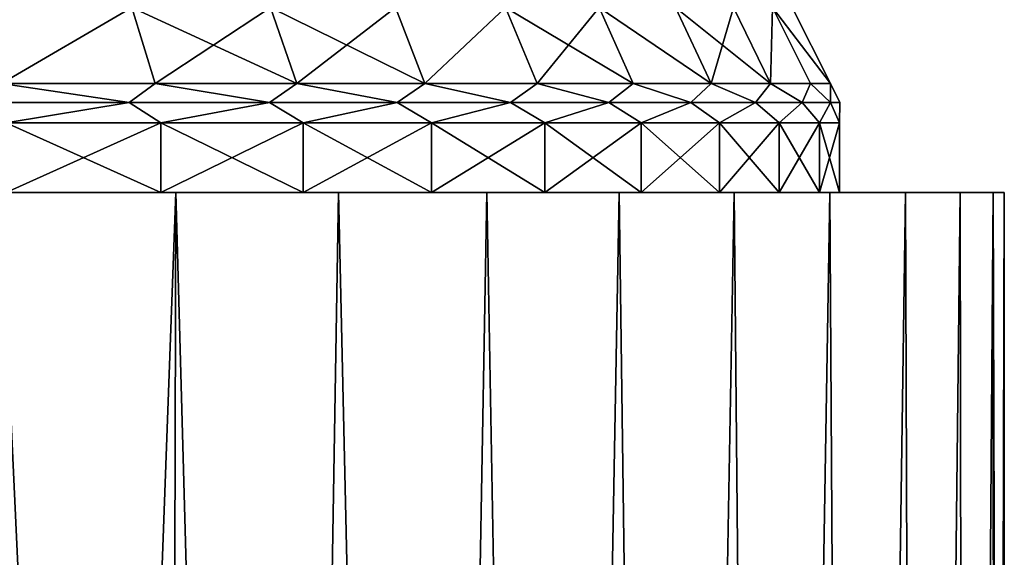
# Model space of a CAD drawing. Header units: metres. Extents: x -23 to 265, y -23 to 70.
# Tile 45 of 64: x 10.02 to 20.95, y 48.45 to 54.42. Entities that reach past the tile are written whole.
import ezdxf

# ---------------------------------------------------------------- set-up
doc = ezdxf.new("R2010")
doc.units = ezdxf.units.M
doc.layers.add('solid_SWIVIEL_SPOUT_SW0001', color=7, linetype='CONTINUOUS')

msp = doc.modelspace()

# ---------------------------------------------------------------- linework, layer by layer
at = {"layer": 'solid_SWIVIEL_SPOUT_SW0001'}
for points in [[(11.269719, 54.549999, 62.825478), (9.600786, 54.549999, 63.957012), (9.821178, 53.709019, 64.323097)], [(9.600881, 54.549999, 32.043045), (11.269825, 54.549999, 33.174603), (9.821178, 53.709019, 31.676905)], [(11.269719, 54.549999, 62.825478), (9.821178, 53.709019, 64.323097), (11.528451, 53.709019, 63.165546)], [(11.269825, 54.549999, 33.174603), (11.528451, 53.709019, 32.834454), (9.821178, 53.709019, 31.676905)], [(11.269719, 54.549999, 62.825478), (11.528451, 53.709019, 63.165546), (13.100561, 53.709019, 61.830193)], [(12.806723, 54.549999, 61.519955), (11.269719, 54.549999, 62.825478), (13.100561, 53.709019, 61.830193)], [(11.269825, 54.549999, 33.174603), (12.806793, 54.549999, 34.48011), (11.528451, 53.709019, 32.834454)], [(12.806793, 54.549999, 34.48011), (13.100561, 53.709019, 34.169807), (11.528451, 53.709019, 32.834454)], [(12.806723, 54.549999, 61.519955), (13.100561, 53.709019, 61.830193), (14.519078, 53.709019, 60.332695)], [(14.193353, 54.549999, 60.056122), (12.806723, 54.549999, 61.519955), (14.519078, 53.709019, 60.332695)], [(12.806793, 54.549999, 34.48011), (14.193433, 54.549999, 35.943974), (13.100561, 53.709019, 34.169807)], [(14.193433, 54.549999, 35.943974), (14.519078, 53.709019, 35.667305), (13.100561, 53.709019, 34.169807)], [(15.413608, 54.549999, 58.450935), (14.193353, 54.549999, 60.056122), (14.519078, 53.709019, 60.332695)], [(14.193433, 54.549999, 35.943974), (15.413641, 54.549999, 37.549114), (14.519078, 53.709019, 35.667305)], [(15.413608, 54.549999, 58.450935), (14.519078, 53.709019, 60.332695), (15.76737, 53.709019, 58.690601)], [(15.413641, 54.549999, 37.549114), (15.76737, 53.709019, 37.309399), (14.519078, 53.709019, 35.667305)], [(15.413608, 54.549999, 58.450935), (15.76737, 53.709019, 58.690601), (16.830803, 53.709019, 56.923172)], [(16.453259, 54.549999, 56.723053), (15.413608, 54.549999, 58.450935), (16.830803, 53.709019, 56.923172)], [(15.413641, 54.549999, 37.549114), (16.453339, 54.549999, 39.2771), (15.76737, 53.709019, 37.309399)], [(16.453339, 54.549999, 39.2771), (16.830803, 53.709019, 39.076828), (15.76737, 53.709019, 37.309399)], [(16.453259, 54.549999, 56.723053), (16.830803, 53.709019, 56.923172), (17.696909, 53.709019, 55.051128)], [(17.29995, 54.549999, 54.892971), (16.453259, 54.549999, 56.723053), (17.696909, 53.709019, 55.051128)], [(16.453339, 54.549999, 39.2771), (17.696909, 53.709019, 40.948872), (16.830803, 53.709019, 39.076828)], [(16.453339, 54.549999, 39.2771), (17.299982, 54.549999, 41.107109), (17.696909, 53.709019, 40.948872)], [(17.29995, 54.549999, 54.892971), (17.696909, 53.709019, 55.051128), (18.355532, 53.709019, 53.096413)], [(17.943773, 54.549999, 52.982201), (17.29995, 54.549999, 54.892971), (18.355532, 53.709019, 53.096413)], [(17.299982, 54.549999, 41.107109), (17.943773, 54.549999, 43.017796), (17.696909, 53.709019, 40.948872)], [(17.943773, 54.549999, 43.017796), (18.355532, 53.709019, 42.903587), (17.696909, 53.709019, 40.948872)], [(18.37726, 54.549999, 51.01292), (17.943773, 54.549999, 52.982201), (18.355532, 53.709019, 53.096413)], [(17.943773, 54.549999, 43.017796), (18.377302, 54.549999, 44.987339), (18.355532, 53.709019, 42.903587)], [(18.37726, 54.549999, 51.01292), (18.355532, 53.709019, 53.096413), (18.798952, 53.709019, 51.081947)], [(18.377302, 54.549999, 44.987339), (18.798952, 53.709019, 44.918053), (18.355532, 53.709019, 42.903587)], [(18.37726, 54.549999, 51.01292), (18.798952, 53.709019, 51.081947), (19.021969, 53.709019, 49.031345)], [(18.595295, 54.549999, 49.008133), (18.37726, 54.549999, 51.01292), (19.021969, 53.709019, 49.031345)], [(18.377302, 54.549999, 44.987339), (19.021969, 53.709019, 46.968655), (18.798952, 53.709019, 44.918053)], [(18.377302, 54.549999, 44.987339), (18.595297, 54.549999, 46.991882), (19.021969, 53.709019, 46.968655)], [(18.595295, 54.549999, 49.008133), (19.021969, 53.709019, 49.031345), (19.021969, 53.709019, 46.968655)], [(18.595297, 54.549999, 46.991882), (18.595295, 54.549999, 49.008133), (19.021969, 53.709019, 46.968655)], [(9.821178, 53.709019, 64.323097), (9.562327, 53.496647, 64.562439), (11.241191, 53.496647, 63.472172)], [(9.821178, 53.709019, 31.676905), (11.241191, 53.496647, 32.527828), (9.562327, 53.496647, 31.437563)], [(11.528451, 53.709019, 63.165546), (9.821178, 53.709019, 64.323097), (11.241191, 53.496647, 63.472172)], [(9.821178, 53.709019, 31.676905), (11.528451, 53.709019, 32.834454), (11.241191, 53.496647, 32.527828)], [(11.528451, 53.709019, 63.165546), (11.241191, 53.496647, 63.472172), (12.796892, 53.496647, 62.212387)], [(11.528451, 53.709019, 32.834454), (12.796892, 53.496647, 33.787613), (11.241191, 53.496647, 32.527828)], [(13.100561, 53.709019, 61.830193), (11.528451, 53.709019, 63.165546), (12.796892, 53.496647, 62.212387)], [(11.528451, 53.709019, 32.834454), (13.100561, 53.709019, 34.169807), (12.796892, 53.496647, 33.787613)], [(13.100561, 53.709019, 61.830193), (12.796892, 53.496647, 62.212387), (14.212389, 53.496647, 60.796894)], [(13.100561, 53.709019, 34.169807), (14.212389, 53.496647, 35.203106), (12.796892, 53.496647, 33.787613)], [(14.519078, 53.709019, 60.332695), (13.100561, 53.709019, 61.830193), (14.212389, 53.496647, 60.796894)], [(13.100561, 53.709019, 34.169807), (14.519078, 53.709019, 35.667305), (14.212389, 53.496647, 35.203106)], [(14.519078, 53.709019, 60.332695), (14.212389, 53.496647, 60.796894), (15.472172, 53.496647, 59.241192)], [(14.519078, 53.709019, 35.667305), (15.472172, 53.496647, 36.758808), (14.212389, 53.496647, 35.203106)], [(15.76737, 53.709019, 58.690601), (14.519078, 53.709019, 60.332695), (15.472172, 53.496647, 59.241192)], [(14.519078, 53.709019, 35.667305), (15.76737, 53.709019, 37.309399), (15.472172, 53.496647, 36.758808)], [(15.76737, 53.709019, 58.690601), (15.472172, 53.496647, 59.241192), (16.562437, 53.496647, 57.562328)], [(15.76737, 53.709019, 37.309399), (16.562437, 53.496647, 38.437672), (15.472172, 53.496647, 36.758808)], [(16.830803, 53.709019, 56.923172), (15.76737, 53.709019, 58.690601), (16.562437, 53.496647, 57.562328)], [(15.76737, 53.709019, 37.309399), (16.830803, 53.709019, 39.076828), (16.562437, 53.496647, 38.437672)], [(16.830803, 53.709019, 56.923172), (16.562437, 53.496647, 57.562328), (17.471243, 53.496647, 55.778698)], [(16.830803, 53.709019, 39.076828), (17.471243, 53.496647, 40.221302), (16.562437, 53.496647, 38.437672)], [(17.696909, 53.709019, 55.051128), (16.830803, 53.709019, 56.923172), (17.471243, 53.496647, 55.778698)], [(16.830803, 53.709019, 39.076828), (17.696909, 53.709019, 40.948872), (17.471243, 53.496647, 40.221302)], [(17.696909, 53.709019, 55.051128), (17.471243, 53.496647, 55.778698), (18.188629, 53.496647, 53.909843)], [(17.696909, 53.709019, 40.948872), (18.188629, 53.496647, 42.090157), (17.471243, 53.496647, 40.221302)], [(18.355532, 53.709019, 53.096413), (17.696909, 53.709019, 55.051128), (18.188629, 53.496647, 53.909843)], [(17.696909, 53.709019, 40.948872), (18.355532, 53.709019, 42.903587), (18.188629, 53.496647, 42.090157)], [(18.355532, 53.709019, 53.096413), (18.188629, 53.496647, 53.909843), (18.706736, 53.496647, 51.976238)], [(18.355532, 53.709019, 42.903587), (18.706736, 53.496647, 44.023762), (18.188629, 53.496647, 42.090157)], [(18.798952, 53.709019, 51.081947), (18.355532, 53.709019, 53.096413), (18.706736, 53.496647, 51.976238)], [(18.355532, 53.709019, 42.903587), (18.798952, 53.709019, 44.918053), (18.706736, 53.496647, 44.023762)], [(18.798952, 53.709019, 51.081947), (18.706736, 53.496647, 51.976238), (19.019888, 53.496647, 49.999069)], [(18.798952, 53.709019, 44.918053), (19.019888, 53.496647, 46.000931), (18.706736, 53.496647, 44.023762)], [(19.021969, 53.709019, 49.031345), (18.798952, 53.709019, 51.081947), (19.019888, 53.496647, 49.999069)], [(18.798952, 53.709019, 44.918053), (19.021969, 53.709019, 46.968655), (19.019888, 53.496647, 46.000931)], [(19.021969, 53.709019, 49.031345), (19.019888, 53.496647, 49.999069), (19.124655, 53.496647, 48)], [(19.021969, 53.709019, 46.968655), (19.124655, 53.496647, 48), (19.019888, 53.496647, 46.000931)], [(19.021969, 53.709019, 46.968655), (19.021969, 53.709019, 49.031345), (19.124655, 53.496647, 48)], [(11.241191, 53.496647, 63.472172), (9.562327, 53.496647, 64.562439), (9.872856, 53.272934, 64.408813)], [(9.562327, 53.496647, 31.437563), (11.241191, 53.496647, 32.527828), (9.872856, 53.272934, 31.591185)], [(11.241191, 53.496647, 63.472172), (9.872856, 53.272934, 64.408813), (11.589087, 53.272934, 63.245182)], [(11.241191, 53.496647, 32.527828), (11.589087, 53.272934, 32.754818), (9.872856, 53.272934, 31.591185)], [(12.796892, 53.496647, 62.212387), (11.241191, 53.496647, 63.472172), (11.589087, 53.272934, 63.245182)], [(11.241191, 53.496647, 32.527828), (12.796892, 53.496647, 33.787613), (11.589087, 53.272934, 32.754818)], [(12.796892, 53.496647, 62.212387), (11.589087, 53.272934, 63.245182), (13.169445, 53.272934, 61.902813)], [(12.796892, 53.496647, 33.787613), (13.169445, 53.272934, 34.097187), (11.589087, 53.272934, 32.754818)], [(14.212389, 53.496647, 60.796894), (12.796892, 53.496647, 62.212387), (13.169445, 53.272934, 61.902813)], [(12.796892, 53.496647, 33.787613), (14.212389, 53.496647, 35.203106), (13.169445, 53.272934, 34.097187)], [(14.212389, 53.496647, 60.796894), (13.169445, 53.272934, 61.902813), (14.595404, 53.272934, 60.397446)], [(14.212389, 53.496647, 35.203106), (14.595404, 53.272934, 35.602554), (13.169445, 53.272934, 34.097187)], [(15.472172, 53.496647, 59.241192), (14.212389, 53.496647, 60.796894), (14.595404, 53.272934, 60.397446)], [(14.212389, 53.496647, 35.203106), (15.472172, 53.496647, 36.758808), (14.595404, 53.272934, 35.602554)], [(15.472172, 53.496647, 59.241192), (14.595404, 53.272934, 60.397446), (15.850245, 53.272934, 58.746731)], [(15.472172, 53.496647, 36.758808), (15.850245, 53.272934, 37.253269), (14.595404, 53.272934, 35.602554)], [(16.562437, 53.496647, 57.562328), (15.472172, 53.496647, 59.241192), (15.850245, 53.272934, 58.746731)], [(15.472172, 53.496647, 36.758808), (16.562437, 53.496647, 38.437672), (15.850245, 53.272934, 37.253269)], [(16.562437, 53.496647, 57.562328), (15.850245, 53.272934, 58.746731), (16.919256, 53.272934, 56.97002)], [(16.562437, 53.496647, 38.437672), (16.919256, 53.272934, 39.02998), (15.850245, 53.272934, 37.253269)], [(17.471243, 53.496647, 55.778698), (16.562437, 53.496647, 57.562328), (16.919256, 53.272934, 56.97002)], [(16.562437, 53.496647, 38.437672), (17.471243, 53.496647, 40.221302), (16.919256, 53.272934, 39.02998)], [(17.471243, 53.496647, 55.778698), (16.919256, 53.272934, 56.97002), (17.789904, 53.272934, 55.088146)], [(17.471243, 53.496647, 40.221302), (17.789904, 53.272934, 40.911854), (16.919256, 53.272934, 39.02998)], [(18.188629, 53.496647, 53.909843), (17.471243, 53.496647, 55.778698), (17.789904, 53.272934, 55.088146)], [(17.471243, 53.496647, 40.221302), (18.188629, 53.496647, 42.090157), (17.789904, 53.272934, 40.911854)], [(18.188629, 53.496647, 53.909843), (17.789904, 53.272934, 55.088146), (18.451982, 53.272934, 53.123169)], [(18.188629, 53.496647, 42.090157), (18.451982, 53.272934, 42.876831), (17.789904, 53.272934, 40.911854)], [(18.706736, 53.496647, 51.976238), (18.188629, 53.496647, 53.909843), (18.451982, 53.272934, 53.123169)], [(18.188629, 53.496647, 42.090157), (18.706736, 53.496647, 44.023762), (18.451982, 53.272934, 42.876831)], [(18.706736, 53.496647, 51.976238), (18.451982, 53.272934, 53.123169), (18.897728, 53.272934, 51.098125)], [(18.706736, 53.496647, 44.023762), (18.897728, 53.272934, 44.901875), (18.451982, 53.272934, 42.876831)], [(19.019888, 53.496647, 49.999069), (18.706736, 53.496647, 51.976238), (18.897728, 53.272934, 51.098125)], [(18.706736, 53.496647, 44.023762), (19.019888, 53.496647, 46.000931), (18.897728, 53.272934, 44.901875)], [(19.019888, 53.496647, 49.999069), (18.897728, 53.272934, 51.098125), (19.121916, 53.272934, 49.036758)], [(19.019888, 53.496647, 46.000931), (19.121916, 53.272934, 46.963242), (18.897728, 53.272934, 44.901875)], [(19.124655, 53.496647, 48), (19.019888, 53.496647, 49.999069), (19.121916, 53.272934, 49.036758)], [(19.019888, 53.496647, 46.000931), (19.124655, 53.496647, 48), (19.121916, 53.272934, 46.963242)], [(19.124655, 53.496647, 48), (19.121916, 53.272934, 49.036758), (19.121916, 53.272934, 46.963242)], [(9.872856, 53.272934, 64.408813), (9.872849, 52.5, 64.408821), (11.589092, 52.5, 63.245178)], [(11.589087, 53.272934, 32.754818), (11.589092, 52.5, 32.754822), (9.872849, 52.5, 31.591181)], [(9.872856, 53.272934, 31.591185), (11.589087, 53.272934, 32.754818), (9.872849, 52.5, 31.591181)], [(11.589087, 53.272934, 63.245182), (9.872856, 53.272934, 64.408813), (11.589092, 52.5, 63.245178)], [(11.589087, 53.272934, 63.245182), (11.589092, 52.5, 63.245178), (13.169438, 52.5, 61.902821)], [(13.169445, 53.272934, 61.902813), (11.589087, 53.272934, 63.245182), (13.169438, 52.5, 61.902821)], [(11.589087, 53.272934, 32.754818), (13.169445, 53.272934, 34.097187), (11.589092, 52.5, 32.754822)], [(13.169445, 53.272934, 34.097187), (13.169438, 52.5, 34.097179), (11.589092, 52.5, 32.754822)], [(13.169445, 53.272934, 61.902813), (13.169438, 52.5, 61.902821), (14.595406, 52.5, 60.397446)], [(14.595404, 53.272934, 35.602554), (14.595406, 52.5, 35.602554), (13.169438, 52.5, 34.097179)], [(13.169445, 53.272934, 34.097187), (14.595404, 53.272934, 35.602554), (13.169438, 52.5, 34.097179)], [(14.595404, 53.272934, 60.397446), (13.169445, 53.272934, 61.902813), (14.595406, 52.5, 60.397446)], [(14.595404, 53.272934, 60.397446), (14.595406, 52.5, 60.397446), (15.850243, 52.5, 58.746735)], [(15.850245, 53.272934, 58.746731), (14.595404, 53.272934, 60.397446), (15.850243, 52.5, 58.746735)], [(14.595404, 53.272934, 35.602554), (15.850245, 53.272934, 37.253269), (14.595406, 52.5, 35.602554)], [(15.850245, 53.272934, 37.253269), (15.850243, 52.5, 37.253265), (14.595406, 52.5, 35.602554)], [(15.850245, 53.272934, 58.746731), (15.850243, 52.5, 58.746735), (16.919254, 52.5, 56.97002)], [(16.919256, 53.272934, 39.02998), (16.919254, 52.5, 39.02998), (15.850243, 52.5, 37.253265)], [(15.850245, 53.272934, 37.253269), (16.919256, 53.272934, 39.02998), (15.850243, 52.5, 37.253265)], [(16.919256, 53.272934, 56.97002), (15.850245, 53.272934, 58.746731), (16.919254, 52.5, 56.97002)], [(16.919256, 53.272934, 56.97002), (16.919254, 52.5, 56.97002), (17.789906, 52.5, 55.088142)], [(17.789904, 53.272934, 40.911854), (17.789906, 52.5, 40.911858), (16.919254, 52.5, 39.02998)], [(16.919256, 53.272934, 39.02998), (17.789904, 53.272934, 40.911854), (16.919254, 52.5, 39.02998)], [(17.789904, 53.272934, 55.088146), (16.919256, 53.272934, 56.97002), (17.789906, 52.5, 55.088142)], [(17.789904, 53.272934, 55.088146), (17.789906, 52.5, 55.088142), (18.451981, 52.5, 53.123173)], [(18.451982, 53.272934, 53.123169), (17.789904, 53.272934, 55.088146), (18.451981, 52.5, 53.123173)], [(17.789904, 53.272934, 40.911854), (18.451982, 53.272934, 42.876831), (17.789906, 52.5, 40.911858)], [(18.451982, 53.272934, 42.876831), (18.451981, 52.5, 42.876827), (17.789906, 52.5, 40.911858)], [(18.451982, 53.272934, 53.123169), (18.451981, 52.5, 53.123173), (18.89773, 52.5, 51.098118)], [(18.897728, 53.272934, 44.901875), (18.89773, 52.5, 44.901882), (18.451981, 52.5, 42.876827)], [(18.451982, 53.272934, 42.876831), (18.897728, 53.272934, 44.901875), (18.451981, 52.5, 42.876827)], [(18.897728, 53.272934, 51.098125), (18.451982, 53.272934, 53.123169), (18.89773, 52.5, 51.098118)], [(18.897728, 53.272934, 51.098125), (18.89773, 52.5, 51.098118), (19.121914, 52.5, 49.03677)], [(19.121916, 53.272934, 49.036758), (18.897728, 53.272934, 51.098125), (19.121914, 52.5, 49.03677)], [(18.897728, 53.272934, 44.901875), (19.121916, 53.272934, 46.963242), (18.89773, 52.5, 44.901882)], [(19.121916, 53.272934, 46.963242), (19.121914, 52.5, 46.96323), (18.89773, 52.5, 44.901882)], [(19.121916, 53.272934, 49.036758), (19.121914, 52.5, 49.03677), (19.121914, 52.5, 46.96323)], [(19.121916, 53.272934, 46.963242), (19.121916, 53.272934, 49.036758), (19.121914, 52.5, 46.96323)], [(6.114618, 52.5, 66.14756), (9.813069, 52.5, 66.509621), (11.756677, 52.5, 65.340218)], [(8.040885, 52.5, 65.380066), (6.114618, 52.5, 66.14756), (11.756677, 52.5, 65.340218)], [(8.040885, 52.5, 30.619934), (11.756657, 52.5, 30.659771), (9.813055, 52.5, 29.490368)], [(8.040885, 52.5, 30.619934), (9.872849, 52.5, 31.591181), (11.756657, 52.5, 30.659771)], [(9.872849, 52.5, 64.408821), (8.040885, 52.5, 65.380066), (11.756677, 52.5, 65.340218)], [(10.345019, 13.996405, 29.782351), (8.998302, 14.897964, 29.080879), (9.813055, 52.5, 29.490368)], [(8.998308, 14.897961, 66.919121), (10.345024, 13.996402, 66.217644), (9.813069, 52.5, 66.509621)], [(10.345019, 13.996405, 29.782351), (9.813055, 52.5, 29.490368), (11.756657, 52.5, 30.659771)], [(11.649474, 12.930913, 65.412415), (11.756677, 52.5, 65.340218), (9.813069, 52.5, 66.509621)], [(10.345024, 13.996402, 66.217644), (11.649474, 12.930913, 65.412415), (9.813069, 52.5, 66.509621)], [(9.872849, 52.5, 31.591181), (13.562825, 52.5, 32.032776), (11.756657, 52.5, 30.659771)], [(9.872849, 52.5, 31.591181), (11.589092, 52.5, 32.754822), (13.562825, 52.5, 32.032776)], [(9.872849, 52.5, 64.408821), (11.756677, 52.5, 65.340218), (13.562853, 52.5, 63.967201)], [(11.589092, 52.5, 63.245178), (9.872849, 52.5, 64.408821), (13.562853, 52.5, 63.967201)], [(11.649476, 12.930912, 30.587585), (10.345019, 13.996405, 29.782351), (11.756657, 52.5, 30.659771)], [(11.589092, 52.5, 32.754822), (15.20973, 52.5, 33.592827), (13.562825, 52.5, 32.032776)], [(11.589092, 52.5, 32.754822), (13.169438, 52.5, 34.097179), (15.20973, 52.5, 33.592827)], [(11.589092, 52.5, 63.245178), (13.562853, 52.5, 63.967201), (15.209751, 52.5, 62.40715)], [(13.169438, 52.5, 61.902821), (11.589092, 52.5, 63.245178), (15.209751, 52.5, 62.40715)], [(11.649474, 12.930913, 65.412415), (12.885215, 11.7, 64.51889), (11.756677, 52.5, 65.340218)], [(11.649476, 12.930912, 30.587585), (11.756657, 52.5, 30.659771), (12.885215, 11.7, 31.48111)], [(11.756657, 52.5, 30.659771), (13.562825, 52.5, 32.032776), (12.885215, 11.7, 31.48111)], [(13.562853, 52.5, 63.967201), (11.756677, 52.5, 65.340218), (12.885215, 11.7, 64.51889)], [(13.562853, 52.5, 63.967201), (12.885215, 11.7, 64.51889), (14.483807, 11.7, 63.136772)], [(13.562825, 52.5, 32.032776), (14.483807, 11.7, 32.863228), (12.885215, 11.7, 31.48111)], [(13.169438, 52.5, 34.097179), (16.678097, 52.5, 35.321529), (15.20973, 52.5, 33.592827)], [(13.169438, 52.5, 34.097179), (14.595406, 52.5, 35.602554), (16.678097, 52.5, 35.321529)], [(13.169438, 52.5, 61.902821), (15.209751, 52.5, 62.40715), (16.678114, 52.5, 60.678448)], [(14.595406, 52.5, 60.397446), (13.169438, 52.5, 61.902821), (16.678114, 52.5, 60.678448)], [(13.562825, 52.5, 32.032776), (15.20973, 52.5, 33.592827), (14.483807, 11.7, 32.863228)], [(15.209751, 52.5, 62.40715), (13.562853, 52.5, 63.967201), (14.483807, 11.7, 63.136772)], [(15.209751, 52.5, 62.40715), (14.483807, 11.7, 63.136772), (15.935305, 11.7, 61.600315)], [(15.20973, 52.5, 33.592827), (15.935305, 11.7, 34.399685), (14.483807, 11.7, 32.863228)], [(14.595406, 52.5, 35.602554), (17.951014, 52.5, 37.19891), (16.678097, 52.5, 35.321529)], [(14.595406, 52.5, 35.602554), (15.850243, 52.5, 37.253265), (17.951014, 52.5, 37.19891)], [(14.595406, 52.5, 60.397446), (16.678114, 52.5, 60.678448), (17.951035, 52.5, 58.801056)], [(15.850243, 52.5, 58.746735), (14.595406, 52.5, 60.397446), (17.951035, 52.5, 58.801056)], [(15.20973, 52.5, 33.592827), (16.678097, 52.5, 35.321529), (15.935305, 11.7, 34.399685)], [(16.678114, 52.5, 60.678448), (15.209751, 52.5, 62.40715), (15.935305, 11.7, 61.600315)], [(15.850243, 52.5, 37.253265), (16.919254, 52.5, 39.02998), (17.951014, 52.5, 37.19891)], [(15.850243, 52.5, 58.746735), (17.951035, 52.5, 58.801056), (19.013735, 52.5, 56.796612)], [(16.919254, 52.5, 56.97002), (15.850243, 52.5, 58.746735), (19.013735, 52.5, 56.796612)], [(16.678114, 52.5, 60.678448), (15.935305, 11.7, 61.600315), (17.224699, 11.7, 59.925278)], [(16.678097, 52.5, 35.321529), (17.224699, 11.7, 36.074722), (15.935305, 11.7, 34.399685)], [(16.678097, 52.5, 35.321529), (17.951014, 52.5, 37.19891), (17.224699, 11.7, 36.074722)], [(17.951035, 52.5, 58.801056), (16.678114, 52.5, 60.678448), (17.224699, 11.7, 59.925278)], [(16.919254, 52.5, 39.02998), (19.013714, 52.5, 39.203342), (17.951014, 52.5, 37.19891)], [(16.919254, 52.5, 39.02998), (17.789906, 52.5, 40.911858), (19.013714, 52.5, 39.203342)], [(17.789906, 52.5, 55.088142), (16.919254, 52.5, 56.97002), (19.013735, 52.5, 56.796612)], [(17.951035, 52.5, 58.801056), (17.224699, 11.7, 59.925278), (18.338486, 11.7, 58.129288)], [(17.951014, 52.5, 37.19891), (18.338486, 11.7, 37.870712), (17.224699, 11.7, 36.074722)], [(17.789906, 52.5, 40.911858), (19.853397, 52.5, 41.310822), (19.013714, 52.5, 39.203342)], [(17.789906, 52.5, 40.911858), (18.451981, 52.5, 42.876827), (19.853397, 52.5, 41.310822)], [(17.789906, 52.5, 55.088142), (19.013735, 52.5, 56.796612), (19.853405, 52.5, 54.689156)], [(18.451981, 52.5, 53.123173), (17.789906, 52.5, 55.088142), (19.853405, 52.5, 54.689156)], [(17.951014, 52.5, 37.19891), (19.013714, 52.5, 39.203342), (18.338486, 11.7, 37.870712)], [(19.013735, 52.5, 56.796612), (17.951035, 52.5, 58.801056), (18.338486, 11.7, 58.129288)], [(19.013735, 52.5, 56.796612), (18.338486, 11.7, 58.129288), (19.265717, 11.7, 56.230106)], [(19.013714, 52.5, 39.203342), (19.265717, 11.7, 39.769894), (18.338486, 11.7, 37.870712)], [(18.451981, 52.5, 42.876827), (20.460192, 52.5, 43.496334), (19.853397, 52.5, 41.310822)], [(18.451981, 52.5, 42.876827), (18.89773, 52.5, 44.901882), (20.460192, 52.5, 43.496334)], [(18.451981, 52.5, 53.123173), (19.853405, 52.5, 54.689156), (20.460196, 52.5, 52.503654)], [(18.89773, 52.5, 51.098118), (18.451981, 52.5, 53.123173), (20.460196, 52.5, 52.503654)], [(18.89773, 52.5, 44.901882), (20.827164, 52.5, 45.734657), (20.460192, 52.5, 43.496334)], [(18.89773, 52.5, 44.901882), (19.121914, 52.5, 46.96323), (20.827164, 52.5, 45.734657)], [(18.89773, 52.5, 51.098118), (20.460196, 52.5, 52.503654), (20.827164, 52.5, 50.265335)], [(19.121914, 52.5, 49.03677), (18.89773, 52.5, 51.098118), (20.827164, 52.5, 50.265335)], [(19.013714, 52.5, 39.203342), (19.853397, 52.5, 41.310822), (19.265717, 11.7, 39.769894)], [(19.853405, 52.5, 54.689156), (19.013735, 52.5, 56.796612), (19.265717, 11.7, 56.230106)], [(19.121914, 52.5, 46.96323), (20.950001, 52.5, 48), (20.827164, 52.5, 45.734657)], [(19.121914, 52.5, 49.03677), (20.827164, 52.5, 50.265335), (20.950001, 52.5, 48)], [(19.121914, 52.5, 46.96323), (19.121914, 52.5, 49.03677), (20.950001, 52.5, 48)], [(19.853405, 52.5, 54.689156), (19.265717, 11.7, 56.230106), (19.997017, 11.7, 54.246742)], [(19.853397, 52.5, 41.310822), (19.997017, 11.7, 41.753258), (19.265717, 11.7, 39.769894)], [(19.853397, 52.5, 41.310822), (20.460192, 52.5, 43.496334), (19.997017, 11.7, 41.753258)], [(20.460196, 52.5, 52.503654), (19.853405, 52.5, 54.689156), (19.997017, 11.7, 54.246742)], [(20.460196, 52.5, 52.503654), (19.997017, 11.7, 54.246742), (20.524645, 11.7, 52.200169)], [(20.460192, 52.5, 43.496334), (20.524645, 11.7, 43.799831), (19.997017, 11.7, 41.753258)], [(20.460192, 52.5, 43.496334), (20.827164, 52.5, 45.734657), (20.524645, 11.7, 43.799831)], [(20.827164, 52.5, 50.265335), (20.460196, 52.5, 52.503654), (20.524645, 11.7, 52.200169)], [(20.827164, 52.5, 50.265335), (20.524645, 11.7, 52.200169), (20.843363, 11.7, 50.111099)], [(20.827164, 52.5, 45.734657), (20.843363, 11.7, 45.888901), (20.524645, 11.7, 43.799831)], [(20.827164, 52.5, 50.265335), (20.843363, 11.7, 50.111099), (20.950001, 11.7, 48)], [(20.827164, 52.5, 50.265335), (20.950001, 11.7, 48), (20.950001, 52.5, 48)], [(20.827164, 52.5, 45.734657), (20.950001, 52.5, 48), (20.843363, 11.7, 45.888901)], [(20.950001, 52.5, 48), (20.950001, 11.7, 48), (20.843363, 11.7, 45.888901)]]:
    msp.add_3dface(points, dxfattribs=at)

doc.saveas('drawing.dxf')
